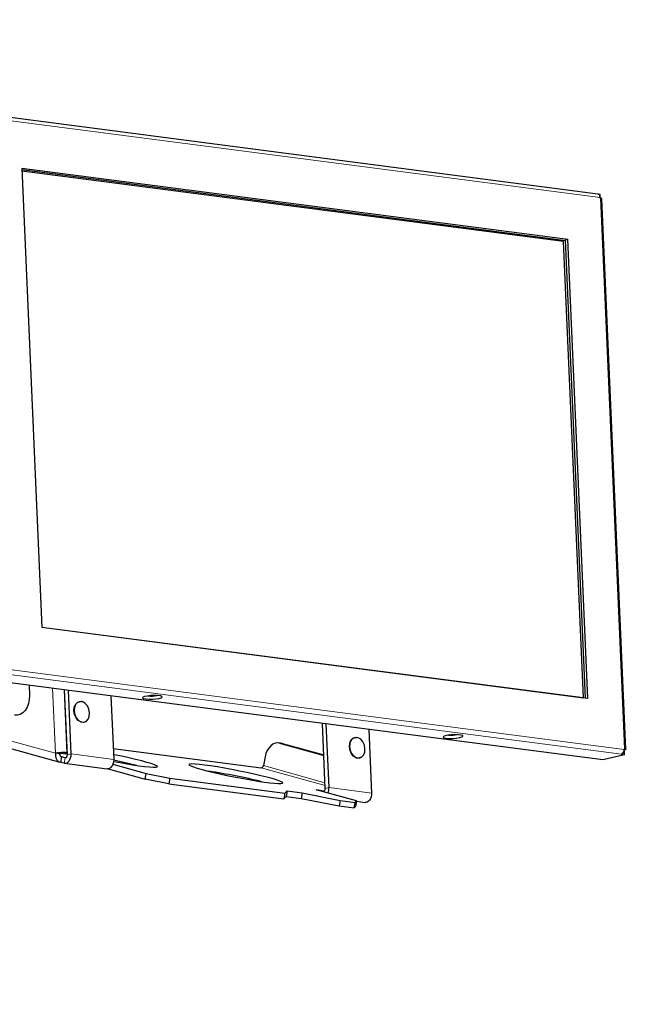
# Paper-space layout 'Sheet2' of a CAD drawing. Header units: millimetres. Extents: x 0 to 1118, y 0 to 864.
# Tile 59 of 79: x 882 to 927, y 244 to 316. Entities that reach past the tile are written whole.
import ezdxf

# ---------------------------------------------------------------- set-up
doc = ezdxf.new("R2010")
doc.units = ezdxf.units.MM
doc.styles.add('SLDTEXTSTYLE0', font='TXT', dxfattribs={"width": 0.75})
doc.dimstyles.new('SLDDIMSTYLE12', dxfattribs={"dimtxt": 3.175, "dimasz": 3.302, "dimexe": 0, "dimexo": 0.0625, "dimgap": 0.79375, "dimtad": 0, "dimtih": 1, "dimtoh": 1, "dimdec": 4, "dimlfac": 4, "dimzin": 12, "dimdsep": 46, "dimtxsty": 'SLDTEXTSTYLE0', "dimsah": 1, "dimcen": 0.09, "dimadec": 0, "dimazin": 3, "dimtfac": 1, "dimtdec": 0, "dimtofl": 0, "dimtmove": 0, "dimatfit": 3, "dimfxl": 1, "dimfrac": 2, "dimtolj": 1, "dimtzin": 12, "dimarcsym": 0})

# ---------------------------------------------------------------- blocks, each defined once
blk = doc.blocks.new('_D_31')
at = {"color": 7, "linetype": 'Continuous', "lineweight": 0}
for p, q in [((854.529, 294.836), (854.529, 351.317)), ((925.108, 227.268), (978.578, 227.268))]:
    blk.add_line(p, q, dxfattribs=at)
at = {"color": 7, "linetype": 'Continuous', "lineweight": 18}
for start, end in [(48.89227, 90), (0, 45.3796)]:
    blk.add_arc((854.529, 227.268), 120.874, start, end, dxfattribs=at)
for points in [[(854.529, 348.142), (857.824, 347.589), (857.837, 348.605)], [(975.403, 227.268), (975.866, 230.576), (974.85, 230.562)]]:
    blk.add_solid(points, dxfattribs=at)
at = {"color": 7, "linetype": 'Continuous', "lineweight": 18, "insert": (933.607, 317.396), "char_height": 3.175, "attachment_point": 1, "style": 'SLDTEXTSTYLE0'}
blk.add_mtext('90°', dxfattribs=at)

psp = doc.layouts.new('Sheet2')

# ---------------------------------------------------------------- linework, layer by layer
at = {"color": 7, "linetype": 'Continuous', "lineweight": 25}
for p, q in [((924.607431, 303.623821), (879.648149, 309.472544)), ((882.456033, 305.512914), (922.424725, 300.313414)), ((882.456033, 305.512914), (883.918908, 271.938015)), ((882.460469, 305.411113), (922.256623, 300.234058)), ((922.096109, 300.151448), (882.465004, 305.307032)), ((924.778437, 303.579242), (924.680151, 303.592028)), ((924.77245, 303.375744), (924.774588, 303.326658)), ((924.78913, 303.333811), (924.774192, 303.335755)), ((924.774432, 303.330246), (924.78913, 303.333811)), ((924.774588, 303.326658), (924.81123, 303.321892)), ((924.78913, 303.333811), (924.778437, 303.579242)), ((926.660965, 263.034924), (924.907227, 303.285534)), ((923.549359, 266.797436), (922.096109, 300.151448)), ((922.254959, 300.272234), (922.424725, 300.313414)), ((923.715062, 266.76096), (922.254959, 300.272234)), ((923.887599, 266.738515), (922.424725, 300.313414)), ((883.918254, 271.95302), (923.549359, 266.797436)), ((923.532383, 266.793318), (883.918531, 271.946658)), ((923.887599, 266.738515), (883.918908, 271.938015)), ((924.966319, 262.254332), (879.494054, 268.169788)), ((882.988733, 267.715168), (883.021175, 266.970571)), ((885.792194, 262.630079), (885.585353, 267.377375)), ((886.068913, 262.697203), (885.866589, 267.340789)), ((886.840739, 266.525318), (886.832695, 266.52674)), ((888.981128, 266.935621), (889.183451, 262.292035)), ((923.532383, 266.793318), (923.549359, 266.797436)), ((887.181517, 265.088716), (887.188016, 265.093665)), ((904.662635, 260.175236), (904.455793, 264.922532)), ((904.939353, 260.24236), (904.73703, 264.885946)), ((877.858195, 264.15092), (885.252357, 262.100781)), ((907.851568, 264.480778), (908.053892, 259.837192)), ((901.538454, 263.462403), (901.239825, 263.501251)), ((901.318646, 263.485265), (904.485783, 262.60713)), ((901.538454, 263.462403), (901.617275, 263.446416)), ((901.617275, 263.446416), (904.555605, 262.631722)), ((906.993636, 263.903641), (906.985592, 263.905063)), ((885.21961, 262.70397), (884.92098, 262.742819)), ((884.927336, 262.741056), (884.92098, 262.742819)), ((885.225966, 262.702208), (884.927336, 262.741056)), ((885.790321, 262.673077), (885.479753, 262.713478)), ((885.785802, 262.776786), (885.756471, 262.780602)), ((889.148771, 263.087984), (899.965886, 261.680793)), ((926.551423, 262.886857), (926.515125, 262.891579)), ((926.523795, 262.92976), (926.549285, 262.935943)), ((926.549285, 262.935943), (926.525373, 262.939053)), ((926.564968, 263.071281), (926.528327, 263.076048)), ((926.528327, 263.076048), (926.530465, 263.026962)), ((926.530355, 262.987213), (926.547146, 262.985029)), ((926.547146, 262.985029), (926.581099, 262.993265)), ((926.549285, 262.935943), (926.547146, 262.985029)), ((926.562117, 262.641426), (926.551423, 262.886857)), ((885.225966, 262.702208), (885.21961, 262.70397)), ((885.369299, 262.492266), (885.291035, 262.093382)), ((885.553513, 262.020606), (885.291035, 262.093382)), ((885.631777, 262.41949), (885.369299, 262.492266)), ((885.590821, 262.013039), (888.705359, 261.607871)), ((900.262647, 262.487923), (900.136205, 261.843494)), ((904.564604, 262.591143), (904.485783, 262.60713)), ((907.334415, 262.467039), (907.340914, 262.471988)), ((926.562117, 262.641426), (924.966319, 262.254332)), ((926.339579, 262.683029), (926.305625, 262.674793)), ((926.305625, 262.674793), (926.562117, 262.641426)), ((888.786562, 261.609543), (891.481048, 260.862458)), ((889.123497, 261.936706), (891.559312, 261.261341)), ((891.481048, 260.862458), (891.559312, 261.261341)), ((893.213014, 260.517063), (891.481048, 260.862458)), ((891.559312, 261.261341), (893.291278, 260.915947)), ((893.291278, 260.915947), (893.213014, 260.517063)), ((893.291278, 260.915947), (901.718854, 259.819609)), ((893.213014, 260.517063), (901.64059, 259.420726)), ((901.718854, 259.819609), (901.879038, 259.990905)), ((901.879038, 259.990905), (901.800775, 259.592022)), ((901.879038, 259.990905), (902.978287, 259.847905)), ((902.978287, 259.847905), (902.900023, 259.449021)), ((902.978287, 259.847905), (905.749433, 259.295274)), ((904.011467, 260.073751), (904.194675, 260.049918)), ((906.948798, 259.259333), (904.011467, 260.073751)), ((904.189657, 260.024345), (904.194675, 260.049918)), ((904.502218, 259.964647), (904.194675, 260.049918)), ((901.718854, 259.819609), (901.64059, 259.420726)), ((901.64059, 259.420726), (901.800775, 259.592022)), ((901.800775, 259.592022), (902.900023, 259.449021)), ((902.900023, 259.449021), (905.671169, 258.896391)), ((905.749433, 259.295274), (905.671169, 258.896391)), ((905.749433, 259.295274), (906.848682, 259.152273)), ((906.770418, 258.75339), (906.848682, 259.152273)), ((906.848682, 259.152273), (906.948798, 259.259333)), ((906.948798, 259.259333), (906.870534, 258.86045)), ((906.944064, 259.23521), (907.5758, 259.153028)), ((905.671169, 258.896391), (906.770418, 258.75339)), ((906.870534, 258.86045), (906.770418, 258.75339))]:
    psp.add_line(p, q, dxfattribs=at)
at = {"color": 7, "linetype": 'Continuous', "lineweight": 18}
for p, q in [((879.813168, 309.224467), (924.77245, 303.375744)), ((924.81123, 303.321892), (926.564968, 263.071281)), ((881.380297, 268.531752), (926.339579, 262.683029)), ((926.530465, 263.026962), (881.571183, 268.875685)), ((884.92098, 262.742819), (884.714112, 267.490714)), ((885.556021, 267.381191), (885.756471, 262.780602)), ((884.92098, 262.742819), (877.582695, 264.777465)), ((901.617275, 263.446416), (901.318646, 263.485265)), ((885.479753, 262.713478), (885.756471, 262.780602)), ((885.631777, 262.41949), (885.553513, 262.020606)), ((885.655217, 262.41644), (885.631777, 262.41949)), ((886.068913, 262.697203), (885.792194, 262.630079)), ((889.183451, 262.292035), (886.068913, 262.697203)), ((904.485783, 262.60713), (904.55708, 262.597855)), ((899.965886, 261.680793), (904.653668, 260.381038)), ((904.64441, 260.593529), (900.136205, 261.843494)), ((904.502218, 259.964647), (904.4972, 259.939074)), ((904.525657, 259.961598), (904.502218, 259.964647)), ((904.939353, 260.24236), (904.662635, 260.175236)), ((908.053892, 259.837192), (904.939353, 260.24236))]:
    psp.add_line(p, q, dxfattribs=at)
at = {"color": 7, "linetype": 'Continuous', "lineweight": 25, "flags": 128}
for points in [[(924.77245, 303.375744), (924.766032, 303.432252), (924.752032, 303.484689), (924.730988, 303.531041), (924.703708, 303.569525), (924.671241, 303.598664), (924.634835, 303.617337), (924.607431, 303.623821)], [(924.907227, 303.285534), (924.907019, 303.287195), (924.899039, 303.297674), (924.879856, 303.307185), (924.850206, 303.315362), (924.81123, 303.321892)], [(883.021175, 266.970571), (883.009558, 266.672993), (882.949955, 266.38067), (882.845783, 266.110356), (882.703012, 265.877545), (882.529826, 265.69558), (882.336151, 265.574891), (882.133087, 265.522395), (881.932273, 265.541101)], [(886.277748, 265.842548), (886.300671, 266.098424), (886.389361, 266.314521), (886.533122, 266.464777), (886.714612, 266.531067), (886.832695, 266.52674)], [(886.28825, 265.844158), (886.333657, 265.580541), (886.441816, 265.339843), (886.599681, 265.151098), (886.788211, 265.037071), (886.984667, 265.011514), (887.165353, 265.07751), (887.308477, 265.2271), (887.396774, 265.44224), (887.419596, 265.696982), (887.374189, 265.9606), (887.266031, 266.201297), (887.108166, 266.390042), (886.919636, 266.50407), (886.723179, 266.529627), (886.542493, 266.46363), (886.39937, 266.31404), (886.311072, 266.0989), (886.28825, 265.844158)], [(891.526298, 266.712072), (891.751473, 266.695168), (892.012727, 266.696676), (892.274776, 266.716392), (892.502231, 266.751654), (892.664371, 266.797698), (892.739298, 266.848306), (892.716894, 266.896644), (892.600184, 266.936184), (892.40493, 266.961584), (892.157503, 266.969415), (891.891319, 266.958619), (891.642328, 266.930655), (891.444156, 266.889298), (891.323569, 266.840134), (891.296853, 266.789804), (891.367615, 266.745104), (891.526298, 266.712072)], [(887.181517, 265.088716), (887.158754, 265.072489), (886.977263, 265.006199), (886.779933, 265.03187), (886.590564, 265.146405), (886.431996, 265.33599), (886.323357, 265.577758), (886.277748, 265.842548)], [(901.318646, 263.485265), (901.154854, 263.505889), (900.98813, 263.478699), (900.824882, 263.404741), (900.671383, 263.286856), (900.533533, 263.129575), (900.416628, 262.938942), (900.325161, 262.722282), (900.262647, 262.487923)], [(906.430645, 263.220872), (906.453568, 263.476747), (906.542259, 263.692844), (906.686019, 263.8431), (906.86751, 263.90939), (906.985592, 263.905063)], [(906.441148, 263.222481), (906.486555, 262.958864), (906.594713, 262.718167), (906.752578, 262.529421), (906.941108, 262.415394), (907.137564, 262.389837), (907.318251, 262.455833), (907.461374, 262.605423), (907.549672, 262.820564), (907.572494, 263.075305), (907.527087, 263.338923), (907.418928, 263.57962), (907.261063, 263.768365), (907.072533, 263.882393), (906.876077, 263.90795), (906.69539, 263.841953), (906.552267, 263.692363), (906.463969, 263.477223), (906.441148, 263.222481)], [(913.511277, 263.852061), (913.736452, 263.835157), (913.997706, 263.836665), (914.259755, 263.856381), (914.48721, 263.891642), (914.64935, 263.937687), (914.724277, 263.988295), (914.701873, 264.036633), (914.585163, 264.076173), (914.389909, 264.101573), (914.142482, 264.109404), (913.876298, 264.098608), (913.627307, 264.070643), (913.429135, 264.029287), (913.308548, 263.980123), (913.281832, 263.929793), (913.352594, 263.885093), (913.511277, 263.852061)], [(907.334415, 262.467039), (907.311651, 262.450812), (907.130161, 262.384522), (906.93283, 262.410193), (906.743461, 262.524728), (906.584894, 262.714313), (906.476254, 262.956081), (906.430645, 263.220872)], [(926.564968, 263.071281), (926.603944, 263.064752), (926.633594, 263.056575), (926.652777, 263.047064), (926.660758, 263.036584), (926.657228, 263.025539), (926.642324, 263.014353), (926.616618, 263.003455), (926.581099, 262.993265)], [(885.553513, 262.020606), (885.648563, 262.011752), (885.744677, 262.0366), (885.836347, 262.093724), (885.91832, 262.179852), (885.985896, 262.290046), (886.035203, 262.417991), (886.063414, 262.556354), (886.068913, 262.697203)], [(885.631777, 262.41949), (885.661361, 262.416734), (885.691277, 262.424468), (885.719809, 262.442248), (885.745323, 262.469055), (885.766356, 262.503352), (885.781702, 262.543175), (885.790483, 262.58624), (885.792194, 262.630079)], [(889.183451, 262.292035), (889.177953, 262.151185), (889.149742, 262.012823), (889.100435, 261.884878), (889.032859, 261.774684), (888.950886, 261.688556), (888.859216, 261.631431), (888.763101, 261.606584), (888.705359, 261.607871)], [(889.177461, 262.147193), (889.522429, 262.082723), (890.05879, 261.987801), (890.566755, 261.904585), (891.033167, 261.83523), (891.445947, 261.781532), (891.794403, 261.744881), (892.069511, 261.726228), (892.264147, 261.726055), (892.373268, 261.744366), (892.394048, 261.780688), (892.32595, 261.83408), (892.170738, 261.903158), (891.93243, 261.986134), (891.6172, 262.080859), (891.23321, 262.18488), (890.790408, 262.295501), (890.30026, 262.409859), (889.775462, 262.524992), (889.229605, 262.637917), (889.167842, 262.650284)], [(895.838191, 261.881527), (895.456335, 261.926849), (895.143538, 261.95459), (894.907902, 261.964034), (894.75553, 261.954936), (894.690368, 261.92753), (894.714104, 261.882527), (894.826122, 261.821093), (895.023523, 261.744818), (895.301192, 261.655679), (895.651939, 261.555983), (896.06668, 261.448313), (896.534673, 261.335457), (897.043797, 261.220338), (897.580866, 261.105939), (898.13197, 260.995221), (898.682837, 260.891052), (899.219198, 260.79613), (899.727163, 260.712914), (900.193575, 260.643559), (900.606354, 260.58986), (900.954811, 260.55321), (901.229919, 260.534557), (901.424555, 260.534383), (901.533676, 260.552695), (901.554456, 260.589017), (901.486358, 260.642408), (901.331146, 260.711487), (901.092838, 260.794463), (900.777607, 260.889188), (900.393618, 260.993208), (899.950816, 261.10383), (899.460668, 261.218188), (898.93587, 261.333321), (898.390013, 261.446246), (897.837235, 261.554039), (897.291853, 261.653908), (896.767991, 261.743266), (896.279217, 261.8198), (895.838191, 261.881527)], [(904.502218, 259.964647), (904.531802, 259.961891), (904.561717, 259.969625), (904.590249, 259.987405), (904.615763, 260.014212), (904.636796, 260.04851), (904.652143, 260.088332), (904.660923, 260.131397), (904.662635, 260.175236)], [(908.053892, 259.837192), (908.048393, 259.696342), (908.020182, 259.55798), (907.970875, 259.430035), (907.903299, 259.319841), (907.821326, 259.233713), (907.729656, 259.176589), (907.633542, 259.151741), (907.5758, 259.153028)]]:
    psp.add_lwpolyline(points, dxfattribs=at)
at = {"color": 7, "linetype": 'Continuous', "lineweight": 25}
for centre, radius, start, end in [((891.906933, 269.394841), 2.467204, 264.91380424, 280.07584861), ((913.891912, 266.53483), 2.467204, 264.91380875, 280.07584408), ((926.204006, 262.983212), 0.329377, 294.30546663, 7.63298722), ((881.331997, 222.884824), 40.123441, 76.25556285, 78.7146908), ((889.616055, 217.892334), 44.023667, 76.32296124, 81.47534364), ((899.958791, 261.858718), 0.178067, 272.28376912, 355.09523826), ((904.086198, 260.204191), 0.854008, 334.68246354, 2.56165084)]:
    psp.add_arc(centre, radius, start, end, dxfattribs=at)
for points in [[(884.927336, 262.741056), (884.922609, 262.663309), (884.913156, 262.507814), (884.986798, 262.300306), (885.114776, 262.144704), (885.232282, 262.110489), (885.291035, 262.093382)], [(885.756471, 262.780602), (885.693605, 262.786801), (885.567872, 262.799198), (885.331611, 262.796122), (885.098507, 262.777769), (884.980156, 262.754469), (884.92098, 262.742819)], [(885.479753, 262.713478), (885.460178, 262.715595), (885.421027, 262.719829), (885.347467, 262.719435), (885.274889, 262.714285), (885.238036, 262.707409), (885.21961, 262.70397)], [(885.225966, 262.702208), (885.227005, 262.677313), (885.229085, 262.627523), (885.259539, 262.560848), (885.306906, 262.510328), (885.348501, 262.498286), (885.369299, 262.492266)]]:
    psp.add_open_spline(points, degree=3, dxfattribs=at)

# ---------------------------------------------------------------- dimensions: what is measured, and where the dimension line sits
at = {"color": 7, "linetype": 'Continuous', "lineweight": 18}
dim = psp.add_angular_dim_2l(base=(966.048346, 273.89389), line1=((880.344185, 227.267598), (923.838497, 227.267598)), line2=((854.528841, 293.56583), (854.528841, 283.102796)), dimstyle='SLDDIMSTYLE12', dxfattribs=at)
dim.commit()
dim.dimension.update_dxf_attribs({"geometry": '_D_31', "text_midpoint": (936.799813, 315.823221), "dimtype": 162})

doc.saveas('drawing.dxf')
